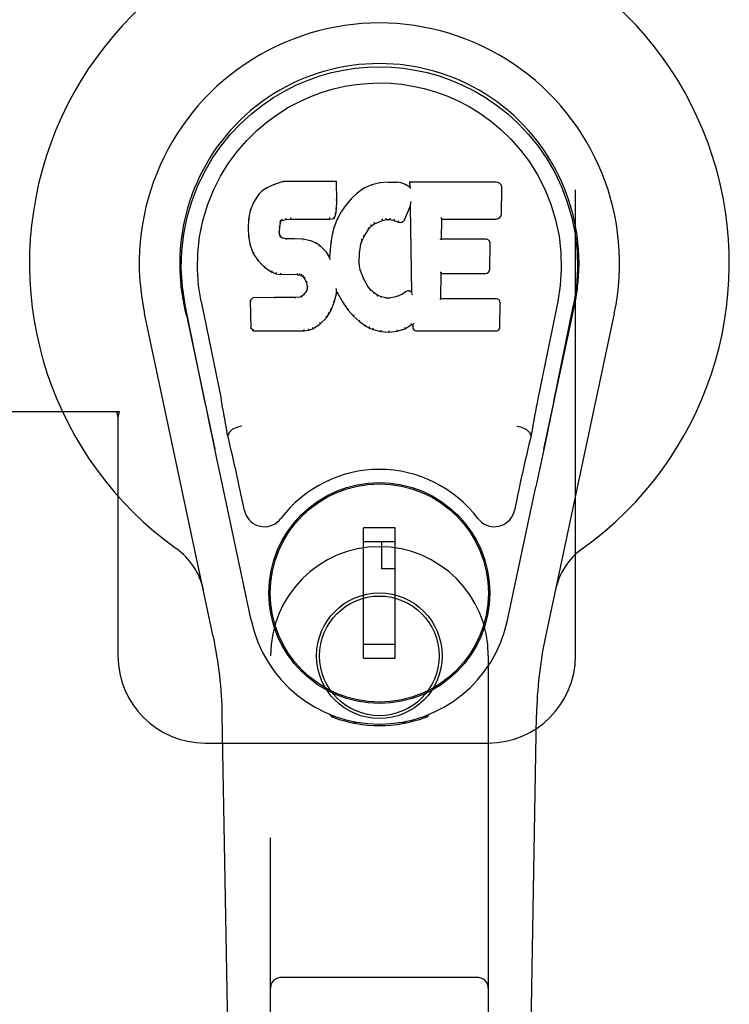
# Model space of a CAD drawing. Header units: inches. Extents: x 0 to 243, y 0 to 157.
# Tile 12 of 25: x 80.46 to 82.49, y 82.75 to 85.58. Entities that reach past the tile are written whole.
import ezdxf

# ---------------------------------------------------------------- set-up
doc = ezdxf.new("R2010")
doc.units = ezdxf.units.IN
doc.header["$LTSCALE"] = 13.357143
doc.header["$MEASUREMENT"] = 0
doc.linetypes.add('HIDDEN', pattern=[0.2, 0.1, -0.1])
doc.layers.add('MASTER_DOOR_ASSEMBLY', color=7, linetype='CONTINUOUS')

msp = doc.modelspace()

# ---------------------------------------------------------------- linework, layer by layer
at = {"layer": 'MASTER_DOOR_ASSEMBLY', "color": 8, "linetype": 'HIDDEN'}
for p, q in [((82.0524, 83.7536), (82.0524, 86.0036)), ((80.422, 84.4536), (80.743, 84.4536)), ((80.7355, 84.4536), (80.7399, 84.4368)), ((80.743, 84.4536), (80.7399, 84.4368)), ((80.7399, 84.4368), (80.7399, 83.7536)), ((81.1774, 81.8964), (81.1774, 83.7539)), ((81.8024, 83.7539), (81.8024, 81.8964)), ((80.9899, 83.5036), (81.8024, 83.5036)), ((81.7724, 82.8314), (81.2074, 82.8314))]:
    msp.add_line(p, q, dxfattribs=at)
at = {"layer": 'MASTER_DOOR_ASSEMBLY', "color": 7, "linetype": 'Continuous'}
for p, q in [((81.165, 85.0942), (81.1539, 85.0865)), ((81.1881, 85.1048), (81.165, 85.0942)), ((81.1653, 85.0937), (81.165, 85.0942)), ((81.2139, 85.1131), (81.1881, 85.1048)), ((81.1883, 85.1042), (81.1881, 85.1048)), ((81.214, 85.1124), (81.2139, 85.1131)), ((81.3668, 85.1131), (81.2139, 85.1131)), ((81.3662, 85.1125), (81.3668, 85.1131)), ((81.368, 85.0583), (81.3668, 85.1131)), ((81.4454, 85.0939), (81.4257, 85.0796)), ((81.4679, 85.1038), (81.4454, 85.0939)), ((81.4457, 85.0933), (81.4454, 85.0939)), ((81.4915, 85.1092), (81.4679, 85.1038)), ((81.4681, 85.1032), (81.4679, 85.1038)), ((81.515, 85.1116), (81.4915, 85.1092)), ((81.4916, 85.1086), (81.4915, 85.1092)), ((81.515, 85.1109), (81.515, 85.1116)), ((81.515, 85.1116), (81.5391, 85.1111)), ((81.5151, 85.1104), (81.515, 85.1109)), ((81.539, 85.1105), (81.5391, 85.1111)), ((81.5519, 85.1092), (81.5391, 85.1111)), ((81.5518, 85.1085), (81.5519, 85.1092)), ((81.5648, 85.1049), (81.5519, 85.1092)), ((81.5645, 85.1044), (81.5648, 85.1049)), ((81.5769, 85.097), (81.5648, 85.1049)), ((81.5766, 85.111), (81.5769, 85.097)), ((81.8254, 85.111), (81.5766, 85.111)), ((81.5772, 85.1104), (81.5766, 85.111)), ((81.5769, 85.097), (81.5775, 85.0958)), ((81.8402, 85.0202), (81.8415, 85.0946)), ((81.1439, 85.077), (81.1292, 85.0552)), ((81.1539, 85.0865), (81.1439, 85.077)), ((81.1444, 85.0766), (81.1439, 85.077)), ((81.1543, 85.086), (81.1539, 85.0865)), ((81.4257, 85.0796), (81.4086, 85.0632)), ((81.4261, 85.0791), (81.4257, 85.0796)), ((81.1292, 85.0552), (81.1195, 85.0305)), ((81.1297, 85.0549), (81.1292, 85.0552)), ((81.3666, 85.0338), (81.368, 85.0583)), ((81.3674, 85.0583), (81.368, 85.0583)), ((81.3935, 85.0455), (81.3802, 85.0262)), ((81.4086, 85.0632), (81.3935, 85.0455)), ((81.394, 85.0451), (81.3935, 85.0455)), ((81.4091, 85.0628), (81.4086, 85.0632)), ((81.563, 85.0052), (81.5778, 85.042)), ((81.5784, 85.0449), (81.5778, 85.042)), ((81.5778, 85.042), (81.5821, 84.7949)), ((81.5786, 85.0468), (81.5785, 85.0462)), ((81.5787, 85.0475), (81.5786, 85.0468)), ((81.5788, 85.0482), (81.5787, 85.0475)), ((81.579, 85.0493), (81.5788, 85.0482)), ((81.5791, 85.0504), (81.579, 85.0493)), ((81.5794, 85.0516), (81.5791, 85.0504)), ((81.5796, 85.053), (81.5794, 85.0516)), ((81.5799, 85.0549), (81.5796, 85.053)), ((81.5802, 85.0561), (81.5799, 85.0549)), ((81.1195, 85.0305), (81.1145, 85.0055)), ((81.1201, 85.0303), (81.1195, 85.0305)), ((81.2348, 85.0097), (81.2349, 85.0083)), ((81.3478, 85.0083), (81.3478, 85.0097)), ((81.3605, 85.0068), (81.365, 85.0195)), ((81.3644, 85.0197), (81.365, 85.0195)), ((81.365, 85.0195), (81.3666, 85.0338)), ((81.366, 85.0339), (81.3666, 85.0338)), ((81.3802, 85.0262), (81.3691, 85.0055)), ((81.3807, 85.0259), (81.3802, 85.0262)), ((81.1145, 85.0055), (81.113, 84.9805)), ((81.113, 84.9805), (81.1143, 84.9555)), ((81.1136, 84.9805), (81.113, 84.9805)), ((81.1151, 85.0054), (81.1145, 85.0055)), ((81.2032, 84.9688), (81.204, 84.9828)), ((81.2035, 84.9828), (81.204, 84.9828)), ((81.204, 84.9828), (81.206, 84.9958)), ((81.2055, 84.996), (81.206, 84.9958)), ((81.206, 84.9958), (81.2077, 84.9991)), ((81.2072, 84.9995), (81.2077, 84.9991)), ((81.2077, 84.9991), (81.2102, 85.0013)), ((81.21, 85.0018), (81.2102, 85.0013)), ((81.2102, 85.0013), (81.2216, 85.0047)), ((81.2215, 85.0052), (81.2216, 85.0047)), ((81.2216, 85.0047), (81.2349, 85.0057)), ((81.2349, 85.0063), (81.2349, 85.0057)), ((81.2349, 85.0057), (81.3479, 85.0057)), ((81.3479, 85.0057), (81.3605, 85.0068)), ((81.3479, 85.0063), (81.3479, 85.0057)), ((81.3605, 84.9836), (81.3545, 84.9612)), ((81.3601, 85.0074), (81.3605, 85.0068)), ((81.3691, 85.0055), (81.3605, 84.9836)), ((81.3611, 84.9834), (81.3605, 84.9836)), ((81.3696, 85.0052), (81.3691, 85.0055)), ((81.4598, 84.9773), (81.4669, 84.986)), ((81.4666, 84.9864), (81.4669, 84.986)), ((81.4669, 84.986), (81.4757, 84.992)), ((81.4754, 84.9925), (81.4757, 84.992)), ((81.4757, 84.992), (81.4991, 85.0017)), ((81.4989, 85.0022), (81.4991, 85.0017)), ((81.4991, 85.0017), (81.5099, 85.0044)), ((81.5098, 85.005), (81.5099, 85.0044)), ((81.5099, 85.0044), (81.5207, 85.0043)), ((81.5208, 85.0048), (81.5207, 85.0043)), ((81.5207, 85.0043), (81.5322, 85.0016)), ((81.5323, 85.0022), (81.5322, 85.0016)), ((81.5322, 85.0016), (81.5438, 84.9971)), ((81.544, 84.9976), (81.5438, 84.9971)), ((81.6677, 84.9484), (81.6687, 85.0057)), ((81.6682, 85.0062), (81.6687, 85.0057)), ((81.6687, 85.0057), (81.8254, 85.0057)), ((81.1149, 84.9556), (81.1143, 84.9555)), ((81.1143, 84.9555), (81.1189, 84.9306)), ((81.2026, 84.9688), (81.2032, 84.9688)), ((81.203, 84.9628), (81.2036, 84.9629)), ((81.2036, 84.9629), (81.2032, 84.9688)), ((81.205, 84.9583), (81.2036, 84.9629)), ((81.2045, 84.958), (81.205, 84.9583)), ((81.2077, 84.9545), (81.205, 84.9583)), ((81.2073, 84.9541), (81.2077, 84.9545)), ((81.2114, 84.9518), (81.2077, 84.9545)), ((81.2111, 84.9513), (81.2114, 84.9518)), ((81.2229, 84.9486), (81.2114, 84.9518)), ((81.3545, 84.9612), (81.3506, 84.9384)), ((81.3551, 84.961), (81.3545, 84.9612)), ((81.4404, 84.9445), (81.4459, 84.9552)), ((81.4454, 84.9555), (81.4459, 84.9552)), ((81.4459, 84.9552), (81.4598, 84.9773)), ((81.4594, 84.9776), (81.4598, 84.9773)), ((81.1194, 84.9308), (81.1189, 84.9306)), ((81.1189, 84.9306), (81.1282, 84.9069)), ((81.2228, 84.9479), (81.2229, 84.9486)), ((81.2459, 84.9493), (81.2229, 84.9486)), ((81.2459, 84.9487), (81.2459, 84.9493)), ((81.271, 84.948), (81.2459, 84.9493)), ((81.2459, 84.9481), (81.2459, 84.9487)), ((81.2709, 84.9474), (81.271, 84.948)), ((81.2961, 84.9425), (81.271, 84.948)), ((81.2959, 84.9419), (81.2961, 84.9425)), ((81.3086, 84.9368), (81.2961, 84.9425)), ((81.3083, 84.9363), (81.3086, 84.9368)), ((81.3196, 84.929), (81.3086, 84.9368)), ((81.3192, 84.9285), (81.3196, 84.929)), ((81.3378, 84.9107), (81.3196, 84.929)), ((81.3506, 84.9384), (81.347, 84.8962)), ((81.3512, 84.9383), (81.3506, 84.9384)), ((81.4333, 84.9078), (81.4369, 84.9334)), ((81.4363, 84.9335), (81.4369, 84.9334)), ((81.4369, 84.9334), (81.4404, 84.9445)), ((81.4399, 84.9447), (81.4404, 84.9445)), ((81.6671, 84.9478), (81.6677, 84.9484)), ((81.7944, 84.9484), (81.6677, 84.9484)), ((81.8064, 84.8617), (81.8077, 84.9349)), ((81.1287, 84.9072), (81.1282, 84.9069)), ((81.1282, 84.9069), (81.1422, 84.8856)), ((81.3373, 84.9103), (81.3378, 84.9107)), ((81.347, 84.8962), (81.3378, 84.9107)), ((81.3474, 84.8944), (81.347, 84.8962)), ((81.4322, 84.8818), (81.4333, 84.9078)), ((81.4327, 84.9078), (81.4333, 84.9078)), ((81.1426, 84.8859), (81.1422, 84.8856)), ((81.1422, 84.8856), (81.1599, 84.8673)), ((81.1603, 84.8677), (81.1599, 84.8673)), ((81.1599, 84.8673), (81.1813, 84.8534)), ((81.4316, 84.8817), (81.4322, 84.8818)), ((81.4332, 84.8696), (81.4322, 84.8818)), ((81.4326, 84.8695), (81.4332, 84.8696)), ((81.4358, 84.8578), (81.4332, 84.8696)), ((81.1816, 84.8539), (81.1813, 84.8534)), ((81.1813, 84.8534), (81.194, 84.8488)), ((81.1941, 84.8493), (81.194, 84.8488)), ((81.194, 84.8488), (81.2069, 84.8466)), ((81.207, 84.8471), (81.2069, 84.8466)), ((81.2547, 84.8461), (81.2069, 84.8466)), ((81.2547, 84.8467), (81.2547, 84.8461)), ((81.2547, 84.8461), (81.2611, 84.8455)), ((81.2612, 84.846), (81.2611, 84.8455)), ((81.2611, 84.8455), (81.2661, 84.8438)), ((81.2664, 84.8443), (81.2661, 84.8438)), ((81.2661, 84.8438), (81.2706, 84.8405)), ((81.271, 84.8409), (81.2706, 84.8405)), ((81.2706, 84.8405), (81.2745, 84.8359)), ((81.4352, 84.8576), (81.4358, 84.8578)), ((81.4452, 84.8337), (81.4358, 84.8578)), ((81.666, 84.7768), (81.6673, 84.8499)), ((81.6667, 84.8504), (81.6673, 84.8499)), ((81.6673, 84.8499), (81.7944, 84.8499)), ((81.275, 84.8362), (81.2745, 84.8359)), ((81.2745, 84.8359), (81.2804, 84.8241)), ((81.281, 84.8243), (81.2804, 84.8241)), ((81.2804, 84.8241), (81.2828, 84.8108)), ((81.2828, 84.8108), (81.2823, 84.805)), ((81.2834, 84.8109), (81.2828, 84.8108)), ((81.4447, 84.8335), (81.4452, 84.8337)), ((81.4576, 84.8114), (81.4452, 84.8337)), ((81.4571, 84.811), (81.4576, 84.8114)), ((81.4655, 84.8021), (81.4576, 84.8114)), ((81.2632, 84.7819), (81.2495, 84.7808)), ((81.2677, 84.7844), (81.2632, 84.7819)), ((81.2634, 84.7813), (81.2632, 84.7819)), ((81.2722, 84.7888), (81.2677, 84.7844)), ((81.2681, 84.7838), (81.2677, 84.7844)), ((81.2804, 84.7998), (81.2722, 84.7888)), ((81.2727, 84.7884), (81.2722, 84.7888)), ((81.2823, 84.805), (81.2804, 84.7998)), ((81.281, 84.7995), (81.2804, 84.7998)), ((81.2829, 84.8049), (81.2823, 84.805)), ((81.3603, 84.7672), (81.3672, 84.7912)), ((81.3661, 84.806), (81.3659, 84.807)), ((81.3662, 84.8053), (81.3661, 84.806)), ((81.3664, 84.8046), (81.3662, 84.8053)), ((81.3665, 84.8039), (81.3664, 84.8046)), ((81.3666, 84.8033), (81.3665, 84.8039)), ((81.3667, 84.8027), (81.3666, 84.8033)), ((81.3666, 84.7913), (81.3672, 84.7912)), ((81.3669, 84.802), (81.3667, 84.8027)), ((81.3672, 84.7912), (81.3677, 84.7971)), ((81.3677, 84.7971), (81.3673, 84.799)), ((81.3677, 84.7971), (81.3868, 84.7631)), ((81.4651, 84.8016), (81.4655, 84.8021)), ((81.4749, 84.7937), (81.4655, 84.8021)), ((81.4745, 84.7932), (81.4749, 84.7937)), ((81.4851, 84.7868), (81.4749, 84.7937)), ((81.4848, 84.7862), (81.4851, 84.7868)), ((81.4962, 84.7823), (81.4851, 84.7868)), ((81.496, 84.7817), (81.4962, 84.7823)), ((81.5084, 84.7802), (81.4962, 84.7823)), ((81.5448, 84.7854), (81.5329, 84.7815)), ((81.5561, 84.7906), (81.5448, 84.7854)), ((81.545, 84.7848), (81.5448, 84.7854)), ((81.5665, 84.7977), (81.5561, 84.7906)), ((81.5564, 84.79), (81.5561, 84.7906)), ((81.5669, 84.7972), (81.5665, 84.7977)), ((81.5821, 84.7949), (81.5821, 84.7948)), ((81.5828, 84.7927), (81.5821, 84.7948)), ((81.5849, 84.7873), (81.5842, 84.7894)), ((80.926, 84.7807), (80.9273, 84.7736)), ((80.929, 84.764), (80.9284, 84.767)), ((80.9297, 84.7609), (80.929, 84.764)), ((80.933, 84.7444), (80.9297, 84.7609)), ((80.9895, 84.4831), (80.9329, 84.76)), ((80.9785, 84.7692), (81.0355, 84.4903)), ((81.1271, 84.78), (81.1192, 84.7719)), ((81.1192, 84.7719), (81.1206, 84.6926)), ((81.1198, 84.7716), (81.1192, 84.7719)), ((81.1889, 84.7805), (81.1271, 84.78)), ((81.1274, 84.7793), (81.1271, 84.78)), ((81.2495, 84.7808), (81.1889, 84.7805)), ((81.1889, 84.7799), (81.1889, 84.7805)), ((81.1889, 84.7799), (81.1889, 84.7793)), ((81.2496, 84.7802), (81.2495, 84.7808)), ((81.2496, 84.7802), (81.2497, 84.7796)), ((81.3511, 84.7444), (81.3603, 84.7672)), ((81.3597, 84.7674), (81.3603, 84.7672)), ((81.3873, 84.7634), (81.3868, 84.7631)), ((81.3868, 84.7631), (81.4, 84.7444)), ((81.5083, 84.7795), (81.5084, 84.7802)), ((81.5084, 84.7802), (81.5208, 84.7797)), ((81.5329, 84.7815), (81.5208, 84.7797)), ((81.5208, 84.779), (81.5208, 84.7797)), ((81.5209, 84.7784), (81.5208, 84.779)), ((81.533, 84.7809), (81.5329, 84.7815)), ((81.6654, 84.7762), (81.666, 84.7768)), ((81.826, 84.7768), (81.666, 84.7768)), ((81.8351, 84.6942), (81.8364, 84.7663)), ((82.0014, 84.7692), (81.9444, 84.4903)), ((81.9904, 84.4831), (82.0469, 84.76)), ((82.0489, 84.7543), (82.0505, 84.762)), ((82.0505, 84.762), (82.051, 84.7647)), ((82.051, 84.7647), (82.0515, 84.7674)), ((82.0515, 84.7674), (82.0531, 84.7757)), ((82.0539, 84.7808), (82.0526, 84.7736)), ((82.0531, 84.7757), (82.054, 84.7808)), ((81.0134, 83.809), (80.8161, 84.735)), ((80.9361, 84.7301), (80.933, 84.7444)), ((80.9361, 84.73), (81.018, 84.3458)), ((81.3379, 84.7227), (81.3453, 84.7332)), ((81.3448, 84.7335), (81.3453, 84.7332)), ((81.3453, 84.7332), (81.3511, 84.7444)), ((81.3506, 84.7447), (81.3511, 84.7444)), ((81.4005, 84.7447), (81.4, 84.7444)), ((81.4, 84.7444), (81.4153, 84.7275)), ((81.4157, 84.7279), (81.4153, 84.7275)), ((81.4153, 84.7275), (81.4324, 84.7123)), ((81.9619, 84.3458), (82.0438, 84.73)), ((82.1638, 84.735), (81.9665, 83.809)), ((81.2993, 84.6912), (81.3201, 84.7054)), ((81.3197, 84.7058), (81.3201, 84.7054)), ((81.3201, 84.7054), (81.3379, 84.7227)), ((81.3375, 84.723), (81.3379, 84.7227)), ((81.4328, 84.7128), (81.4324, 84.7123)), ((81.4324, 84.7123), (81.4507, 84.6984)), ((81.451, 84.6989), (81.4507, 84.6984)), ((81.4507, 84.6984), (81.4612, 84.693)), ((81.5626, 84.6911), (81.5813, 84.7023)), ((81.5811, 84.7028), (81.5813, 84.7023)), ((81.5813, 84.7023), (81.5856, 84.7023)), ((81.5862, 84.7028), (81.5856, 84.7023)), ((81.5856, 84.7023), (81.5858, 84.6942)), ((81.1211, 84.6928), (81.1206, 84.6926)), ((81.1206, 84.6926), (81.1282, 84.6852)), ((81.1284, 84.6857), (81.1282, 84.6852)), ((81.1282, 84.6852), (81.2743, 84.6852)), ((81.2743, 84.6877), (81.2741, 84.6891)), ((81.2743, 84.6852), (81.2871, 84.6869)), ((81.2743, 84.6857), (81.2743, 84.6852)), ((81.2869, 84.6874), (81.2871, 84.6869)), ((81.2871, 84.6869), (81.2993, 84.6912)), ((81.299, 84.6917), (81.2993, 84.6912)), ((81.4614, 84.6935), (81.4612, 84.693)), ((81.4612, 84.693), (81.4722, 84.6892)), ((81.4724, 84.6898), (81.4722, 84.6892)), ((81.4722, 84.6892), (81.4945, 84.6836)), ((81.4946, 84.6842), (81.4945, 84.6836)), ((81.4945, 84.6836), (81.5174, 84.681)), ((81.5173, 84.685), (81.5174, 84.6816)), ((81.5174, 84.681), (81.5405, 84.6842)), ((81.5174, 84.6816), (81.5174, 84.681)), ((81.5403, 84.6848), (81.5405, 84.6842)), ((81.5405, 84.6842), (81.5626, 84.6911)), ((81.5624, 84.6916), (81.5626, 84.6911)), ((81.5949, 84.6852), (81.826, 84.6852)), ((81.9904, 84.483), (81.9821, 84.4425)), ((81.0127, 84.371), (81.0025, 84.4199)), ((81.9821, 84.4425), (81.9724, 84.396)), ((81.9724, 84.396), (81.9618, 84.3451)), ((81.0237, 84.3187), (81.0127, 84.371)), ((81.0565, 84.3864), (81.0545, 84.3861)), ((81.9234, 84.3864), (81.9254, 84.3861)), ((81.9618, 84.3451), (81.9506, 84.2919)), ((81.0339, 84.2701), (81.0237, 84.3187)), ((81.9506, 84.2919), (81.9391, 84.2381)), ((81.1223, 83.8554), (81.0339, 84.2701)), ((81.1026, 84.1706), (81.0879, 84.2397)), ((81.8576, 83.8554), (81.9391, 84.2381)), ((81.892, 84.2397), (81.8772, 84.1706)), ((81.3423, 84.2138), (81.3423, 84.2095)), ((81.6376, 84.2138), (81.6376, 84.2095)), ((81.4447, 83.7467), (81.4447, 84.1207)), ((81.5352, 84.1207), (81.4447, 84.1207)), ((81.5352, 83.7467), (81.5352, 84.1207)), ((81.2098, 84.0814), (81.2142, 84.0814)), ((81.4447, 84.0814), (81.5352, 84.0814)), ((81.4958, 84.0814), (81.4958, 84.0026)), ((81.7658, 84.0814), (81.77, 84.0814)), ((81.5352, 84.0026), (81.4958, 84.0026)), ((81.2098, 83.7861), (81.2142, 83.7861)), ((81.5352, 83.7861), (81.4447, 83.7861)), ((81.7657, 83.7861), (81.77, 83.7861)), ((81.4447, 83.7467), (81.5352, 83.7467)), ((81.3423, 83.6536), (81.3423, 83.658)), ((81.6376, 83.6536), (81.6376, 83.658)), ((81.1114, 79.4442), (81.0392, 83.5835)), ((81.3512, 83.5801), (81.3484, 83.5858)), ((81.3548, 83.5832), (81.3547, 83.5787)), ((81.3583, 83.5802), (81.3586, 83.5772)), ((81.6213, 83.5772), (81.6215, 83.5801)), ((81.6251, 83.5832), (81.6252, 83.5787)), ((81.6315, 83.5858), (81.6287, 83.5801)), ((81.8685, 79.4442), (81.9407, 83.5835)), ((81.4352, 83.5621), (81.4143, 83.5617)), ((81.4899, 83.5578), (81.4899, 83.5538)), ((81.5656, 83.5617), (81.5447, 83.5621))]:
    msp.add_line(p, q, dxfattribs=at)
for points in [[(80.933, 84.76), (80.9248, 84.8126), (80.9215, 84.8643), (80.9229, 84.9146), (80.9286, 84.9634), (80.9382, 85.0106), (80.9515, 85.0559), (80.9681, 85.0991), (80.9878, 85.1401), (81.0103, 85.1789), (81.0355, 85.2152), (81.0629, 85.2489), (81.0921, 85.2798), (81.1227, 85.3076), (81.1543, 85.3325), (81.1865, 85.3544), (81.2191, 85.3735), (81.252, 85.39), (81.2852, 85.404), (81.3188, 85.4158), (81.3527, 85.4254), (81.3866, 85.4327), (81.4207, 85.438), (81.4552, 85.4411), (81.4899, 85.4422)], [(81.4899, 85.4422), (81.5242, 85.4412), (81.5586, 85.438), (81.5929, 85.4328), (81.6271, 85.4254), (81.661, 85.4159), (81.6947, 85.4041), (81.7282, 85.3898), (81.7615, 85.3732), (81.7941, 85.354), (81.8262, 85.3321), (81.858, 85.3069), (81.8888, 85.2788), (81.9179, 85.2479), (81.9451, 85.2143), (81.9702, 85.1779), (81.9928, 85.1389), (82.0125, 85.0975), (82.029, 85.0541), (82.0421, 85.0091), (82.0515, 84.9623), (82.057, 84.9136), (82.0583, 84.8634), (82.0551, 84.8121), (82.0469, 84.76)], [(80.9785, 84.7692), (80.9712, 84.8149), (80.9681, 84.8611), (80.9691, 84.9078), (80.9742, 84.9545), (80.9837, 85.0008), (80.9971, 85.0458), (81.0142, 85.0885), (81.0345, 85.1287), (81.0574, 85.1659), (81.0826, 85.2002), (81.1096, 85.2312), (81.138, 85.2592), (81.1676, 85.2842), (81.1981, 85.3065), (81.2294, 85.326), (81.2613, 85.3429), (81.2934, 85.3573), (81.3258, 85.3692), (81.3584, 85.3788), (81.391, 85.3862), (81.4236, 85.3915), (81.4562, 85.3946), (81.4888, 85.3957), (81.5214, 85.3947), (81.5538, 85.3918), (81.5863, 85.3867), (81.6188, 85.3795), (81.6512, 85.3701), (81.6835, 85.3585), (81.7156, 85.3444), (81.7472, 85.3279), (81.7783, 85.3088), (81.8089, 85.2869), (81.8386, 85.2621), (81.8673, 85.2343), (81.8946, 85.2035), (81.9202, 85.1693), (81.9435, 85.132), (81.9643, 85.0914), (81.9819, 85.0483), (81.9956, 85.0033), (82.0053, 84.9569)], [(81.1653, 85.0937), (81.1654, 85.0937), (81.1656, 85.0937), (81.1657, 85.0937), (81.1658, 85.0936), (81.166, 85.0935), (81.1663, 85.0933)], [(81.1883, 85.1042), (81.1884, 85.1043), (81.1885, 85.1042), (81.1887, 85.1042), (81.1888, 85.1041), (81.1889, 85.1039), (81.189, 85.1038)], [(81.214, 85.1124), (81.214, 85.1124), (81.2141, 85.1124), (81.2141, 85.1123), (81.2142, 85.1122), (81.2142, 85.112), (81.2143, 85.1119)], [(81.3656, 85.1124), (81.3654, 85.1124), (81.3652, 85.1124), (81.365, 85.1123), (81.3647, 85.1122), (81.3645, 85.112), (81.3643, 85.1119)], [(81.4467, 85.093), (81.4465, 85.0932), (81.4463, 85.0933), (81.4461, 85.0934), (81.446, 85.0934), (81.4458, 85.0934), (81.4457, 85.0933)], [(81.4687, 85.1027), (81.4686, 85.1029), (81.4684, 85.1031), (81.4683, 85.1031), (81.4683, 85.1032), (81.4682, 85.1032), (81.4681, 85.1032)], [(81.4919, 85.1081), (81.4918, 85.1082), (81.4918, 85.1084), (81.4917, 85.1085), (81.4917, 85.1085), (81.4916, 85.1086), (81.4916, 85.1086)], [(81.5388, 85.1099), (81.5389, 85.1101), (81.5389, 85.1102), (81.5389, 85.1103), (81.5389, 85.1104), (81.539, 85.1105), (81.539, 85.1105)], [(81.5513, 85.108), (81.5514, 85.1082), (81.5515, 85.1083), (81.5515, 85.1084), (81.5516, 85.1085), (81.5517, 85.1085), (81.5517, 85.1085)], [(81.5636, 85.104), (81.5638, 85.1041), (81.5639, 85.1042), (81.5641, 85.1043), (81.5642, 85.1044), (81.5644, 85.1044), (81.5645, 85.1044)], [(81.5792, 85.1098), (81.579, 85.1099), (81.5787, 85.1101), (81.5785, 85.1102), (81.5782, 85.1103), (81.578, 85.1103), (81.5778, 85.1104)], [(81.5795, 85.0935), (81.5792, 85.0939), (81.5789, 85.0944), (81.5786, 85.0947), (81.5784, 85.0951), (81.5781, 85.0953), (81.5779, 85.0955)], [(81.1445, 85.0766), (81.1446, 85.0767), (81.1449, 85.0768), (81.1451, 85.0768), (81.1454, 85.0768), (81.1456, 85.0768), (81.1459, 85.0767)], [(81.1543, 85.086), (81.1544, 85.0861), (81.1546, 85.0861), (81.1548, 85.0861), (81.155, 85.0861), (81.1552, 85.086), (81.1555, 85.0859)], [(81.4274, 85.079), (81.4271, 85.0791), (81.4268, 85.0792), (81.4266, 85.0792), (81.4265, 85.0792), (81.4263, 85.0792), (81.4261, 85.0791)], [(81.1298, 85.0549), (81.13, 85.0551), (81.1302, 85.0553), (81.1305, 85.0554), (81.1308, 85.0554), (81.1311, 85.0554), (81.1315, 85.0553)], [(81.3674, 85.0582), (81.3673, 85.0586), (81.3671, 85.059), (81.3668, 85.0593), (81.3664, 85.0595), (81.3659, 85.0596), (81.3654, 85.0597)], [(81.3955, 85.0452), (81.3952, 85.0453), (81.3949, 85.0454), (81.3946, 85.0454), (81.3944, 85.0453), (81.3941, 85.0452), (81.3939, 85.045)], [(81.4105, 85.0628), (81.4102, 85.0629), (81.41, 85.063), (81.4097, 85.063), (81.4095, 85.063), (81.4093, 85.0629), (81.4091, 85.0628)], [(81.5785, 85.0462), (81.5785, 85.046), (81.5784, 85.0459), (81.5784, 85.0457)], [(81.5784, 85.0457), (81.5784, 85.0455), (81.5784, 85.0453), (81.5784, 85.0451)], [(81.1201, 85.0304), (81.1203, 85.0306), (81.1205, 85.0309), (81.1208, 85.031), (81.1212, 85.0311), (81.1216, 85.0312), (81.122, 85.0311)], [(81.2211, 85.0086), (81.2212, 85.0082), (81.2214, 85.0077), (81.2215, 85.0072), (81.2216, 85.0066), (81.2216, 85.0061), (81.2216, 85.0057), (81.2216, 85.0054), (81.2215, 85.0052)], [(81.2349, 85.0083), (81.2349, 85.0078), (81.2349, 85.0073), (81.2349, 85.0069), (81.2349, 85.0066), (81.2349, 85.0064), (81.2349, 85.0063)], [(81.3479, 85.0063), (81.3479, 85.0064), (81.3479, 85.0066), (81.3479, 85.0069), (81.3479, 85.0073), (81.3479, 85.0078), (81.3478, 85.0083)], [(81.3602, 85.0077), (81.3602, 85.008), (81.3602, 85.0083), (81.3601, 85.0087), (81.3599, 85.0091), (81.3596, 85.0095), (81.3593, 85.0099), (81.359, 85.0103), (81.3587, 85.0106)], [(81.3644, 85.0198), (81.3644, 85.0202), (81.3642, 85.0205), (81.3639, 85.0209), (81.3635, 85.0211), (81.363, 85.0214), (81.3625, 85.0215)], [(81.366, 85.0338), (81.366, 85.0342), (81.3658, 85.0346), (81.3654, 85.0349), (81.365, 85.0352), (81.3646, 85.0353), (81.364, 85.0354)], [(81.3824, 85.0262), (81.382, 85.0263), (81.3817, 85.0263), (81.3814, 85.0263), (81.3811, 85.0262), (81.3809, 85.026), (81.3807, 85.0258)], [(81.5098, 85.005), (81.5099, 85.0051), (81.5099, 85.0053), (81.5099, 85.0057), (81.5099, 85.0062), (81.5098, 85.0067), (81.5098, 85.0073), (81.5097, 85.0078), (81.5096, 85.0084)], [(81.5208, 85.0048), (81.5208, 85.0049), (81.5207, 85.0052), (81.5207, 85.0055), (81.5207, 85.006), (81.5208, 85.0065), (81.5209, 85.0071), (81.521, 85.0077), (81.5211, 85.0082)], [(81.6662, 85.0096), (81.6665, 85.0094), (81.6667, 85.0092), (81.667, 85.0089), (81.6672, 85.0087), (81.6674, 85.0084), (81.6676, 85.0082)], [(81.6676, 85.0082), (81.6677, 85.0079), (81.6679, 85.0077), (81.668, 85.0074), (81.6681, 85.0072), (81.6681, 85.007), (81.6681, 85.0068)], [(81.1136, 84.9806), (81.1137, 84.9809), (81.1139, 84.9812), (81.1143, 84.9815), (81.1147, 84.9817), (81.1151, 84.9818), (81.1156, 84.9819)], [(81.1151, 85.0054), (81.1152, 85.0057), (81.1154, 85.006), (81.1157, 85.0062), (81.1161, 85.0064), (81.1166, 85.0065), (81.117, 85.0065)], [(81.2015, 84.9844), (81.202, 84.9843), (81.2025, 84.9842), (81.2029, 84.9839), (81.2032, 84.9836), (81.2034, 84.9832), (81.2035, 84.9828)], [(81.2036, 84.998), (81.2041, 84.9978), (81.2046, 84.9976), (81.205, 84.9973), (81.2053, 84.9969), (81.2054, 84.9965), (81.2055, 84.9961)], [(81.2056, 85.0021), (81.2061, 85.0018), (81.2066, 85.0014), (81.207, 85.001), (81.2072, 85.0005), (81.2073, 85), (81.2073, 84.9996)], [(81.209, 85.0049), (81.2093, 85.0046), (81.2096, 85.0041), (81.2098, 85.0037), (81.21, 85.0032), (81.2102, 85.0028), (81.2102, 85.0024), (81.2101, 85.002), (81.21, 85.0018)], [(81.3629, 84.9842), (81.3625, 84.9842), (81.3621, 84.9842), (81.3618, 84.9841), (81.3615, 84.9839), (81.3612, 84.9837), (81.361, 84.9834)], [(81.3714, 85.0057), (81.371, 85.0058), (81.3707, 85.0058), (81.3703, 85.0057), (81.3701, 85.0056), (81.3698, 85.0054), (81.3696, 85.0052)], [(81.4594, 84.9777), (81.4595, 84.978), (81.4595, 84.9783), (81.4594, 84.9787), (81.4592, 84.979), (81.4589, 84.9794), (81.4586, 84.9797), (81.4582, 84.98), (81.4577, 84.9802)], [(81.4666, 84.9865), (81.4667, 84.9868), (81.4668, 84.9871), (81.4667, 84.9875), (81.4665, 84.9879), (81.4663, 84.9883), (81.466, 84.9887), (81.4656, 84.989), (81.4652, 84.9893)], [(81.4755, 84.9925), (81.4756, 84.9927), (81.4757, 84.993), (81.4757, 84.9934), (81.4756, 84.9938), (81.4754, 84.9943), (81.4751, 84.9948), (81.4748, 84.9952), (81.4745, 84.9956)], [(81.4989, 85.0023), (81.4991, 85.0024), (81.4991, 85.0026), (81.4991, 85.003), (81.4991, 85.0035), (81.499, 85.004), (81.4988, 85.0045), (81.4986, 85.005), (81.4983, 85.0055)], [(81.5323, 85.0022), (81.5322, 85.0023), (81.5321, 85.0025), (81.5321, 85.0029), (81.5322, 85.0034), (81.5323, 85.0039), (81.5325, 85.0044), (81.5327, 85.005), (81.5329, 85.0054)], [(81.5448, 85.0008), (81.5445, 85.0004), (81.5442, 85), (81.544, 84.9995), (81.5439, 84.9989), (81.5438, 84.9985), (81.5438, 84.9981), (81.5439, 84.9978), (81.544, 84.9976)], [(81.1149, 84.9556), (81.1149, 84.956), (81.1151, 84.9564), (81.1154, 84.9567), (81.1158, 84.9569), (81.1163, 84.9571), (81.1168, 84.9572)], [(81.2006, 84.9702), (81.2011, 84.9701), (81.2016, 84.97), (81.202, 84.9698), (81.2023, 84.9695), (81.2025, 84.9692), (81.2026, 84.9688)], [(81.2011, 84.9638), (81.2015, 84.9638), (81.2019, 84.9637), (81.2023, 84.9636), (81.2026, 84.9634), (81.2028, 84.9632), (81.203, 84.9629)], [(81.2027, 84.9584), (81.2031, 84.9585), (81.2034, 84.9585), (81.2037, 84.9585), (81.204, 84.9584), (81.2042, 84.9583), (81.2044, 84.9581)], [(81.2059, 84.9541), (81.2061, 84.9542), (81.2064, 84.9542), (81.2066, 84.9543), (81.2068, 84.9543), (81.207, 84.9542), (81.2072, 84.9541)], [(81.2103, 84.9508), (81.2104, 84.951), (81.2106, 84.9511), (81.2107, 84.9512), (81.2108, 84.9513), (81.211, 84.9513), (81.2111, 84.9513)], [(81.357, 84.962), (81.3566, 84.962), (81.3562, 84.9619), (81.3558, 84.9618), (81.3555, 84.9616), (81.3552, 84.9613), (81.3551, 84.961)], [(81.4454, 84.9555), (81.4455, 84.9559), (81.4454, 84.9564), (81.4451, 84.9568), (81.4447, 84.9573), (81.4442, 84.9576), (81.4437, 84.9578)], [(82.0053, 84.9569), (82.0107, 84.9095), (82.0118, 84.8619), (82.0088, 84.8153), (82.0014, 84.7692)], [(81.1194, 84.9309), (81.1195, 84.9313), (81.1196, 84.9317), (81.1199, 84.932), (81.1203, 84.9323), (81.1208, 84.9325), (81.1214, 84.9327)], [(81.2226, 84.9473), (81.2226, 84.9475), (81.2227, 84.9476), (81.2227, 84.9478), (81.2227, 84.9479), (81.2228, 84.9479), (81.2228, 84.9479)], [(81.2706, 84.9468), (81.2707, 84.947), (81.2707, 84.9471), (81.2708, 84.9472), (81.2708, 84.9473), (81.2708, 84.9474), (81.2709, 84.9474)], [(81.2952, 84.9414), (81.2954, 84.9416), (81.2955, 84.9417), (81.2956, 84.9418), (81.2957, 84.9419), (81.2958, 84.9419), (81.2958, 84.9419)], [(81.3073, 84.9359), (81.3075, 84.9361), (81.3077, 84.9362), (81.3079, 84.9363), (81.308, 84.9363), (81.3081, 84.9363), (81.3082, 84.9363)], [(81.318, 84.9283), (81.3182, 84.9285), (81.3184, 84.9286), (81.3187, 84.9286), (81.3189, 84.9286), (81.319, 84.9286), (81.3192, 84.9285)], [(81.3532, 84.9394), (81.3527, 84.9394), (81.3523, 84.9393), (81.3519, 84.9392), (81.3516, 84.9389), (81.3513, 84.9386), (81.3512, 84.9383)], [(81.4363, 84.9336), (81.4363, 84.934), (81.4361, 84.9344), (81.4358, 84.9347), (81.4354, 84.935), (81.4349, 84.9352), (81.4344, 84.9353)], [(81.4399, 84.9448), (81.4399, 84.9452), (81.4398, 84.9456), (81.4395, 84.946), (81.4391, 84.9464), (81.4386, 84.9467), (81.438, 84.9468)], [(81.6651, 84.9472), (81.6654, 84.9474), (81.6656, 84.9475), (81.6659, 84.9476), (81.6661, 84.9477), (81.6663, 84.9478), (81.6665, 84.9478)], [(81.1287, 84.9073), (81.1286, 84.9077), (81.1288, 84.9081), (81.129, 84.9085), (81.1294, 84.9089), (81.1299, 84.9092), (81.1305, 84.9095)], [(81.3358, 84.9105), (81.3361, 84.9106), (81.3364, 84.9106), (81.3366, 84.9106), (81.3369, 84.9106), (81.3371, 84.9105), (81.3373, 84.9104)], [(81.4327, 84.9079), (81.4327, 84.9083), (81.4325, 84.9086), (81.4322, 84.9089), (81.4318, 84.9091), (81.4313, 84.9093), (81.4308, 84.9094)], [(81.1426, 84.886), (81.1425, 84.8863), (81.1425, 84.8866), (81.1426, 84.8869), (81.1428, 84.8873), (81.143, 84.8877), (81.1434, 84.888), (81.1438, 84.8883), (81.1442, 84.8885)], [(81.1603, 84.8677), (81.1601, 84.868), (81.1601, 84.8683), (81.1601, 84.8687), (81.1603, 84.8691), (81.1605, 84.8695), (81.1608, 84.8699), (81.1612, 84.8703), (81.1616, 84.8706)], [(81.3489, 84.8898), (81.3484, 84.8917), (81.3481, 84.8925), (81.3479, 84.8933), (81.3477, 84.8938), (81.3475, 84.8942)], [(81.4316, 84.8818), (81.4315, 84.8821), (81.4313, 84.8824), (81.4309, 84.8827), (81.4305, 84.8829), (81.4301, 84.883), (81.4296, 84.8831)], [(81.4325, 84.8695), (81.4324, 84.8698), (81.4322, 84.8701), (81.4319, 84.8703), (81.4315, 84.8705), (81.4311, 84.8705), (81.4306, 84.8705)], [(81.1816, 84.8539), (81.1814, 84.8541), (81.1814, 84.8544), (81.1814, 84.8548), (81.1815, 84.8552), (81.1816, 84.8557), (81.1819, 84.8562), (81.1822, 84.8567), (81.1825, 84.857)], [(81.1941, 84.8493), (81.194, 84.8494), (81.1939, 84.8497), (81.1939, 84.85), (81.194, 84.8505), (81.1941, 84.851), (81.1942, 84.8516), (81.1944, 84.8521), (81.1946, 84.8526)], [(81.207, 84.8471), (81.2069, 84.8472), (81.2069, 84.8474), (81.2069, 84.8478), (81.2069, 84.8483), (81.2069, 84.8488), (81.207, 84.8494), (81.2071, 84.85), (81.2071, 84.8505)], [(81.2547, 84.8467), (81.2547, 84.8467), (81.2547, 84.847), (81.2547, 84.8473), (81.2547, 84.8478), (81.2547, 84.8483), (81.2547, 84.8489), (81.2548, 84.8495), (81.2548, 84.85)], [(81.2612, 84.846), (81.2611, 84.8461), (81.2611, 84.8464), (81.261, 84.8468), (81.2611, 84.8472), (81.2612, 84.8478), (81.2613, 84.8483), (81.2614, 84.8489), (81.2616, 84.8494)], [(81.2664, 84.8443), (81.2662, 84.8445), (81.2662, 84.8448), (81.2662, 84.8452), (81.2663, 84.8457), (81.2665, 84.8461), (81.2667, 84.8466), (81.267, 84.8471), (81.2673, 84.8474)], [(81.2711, 84.8408), (81.2708, 84.8411), (81.2708, 84.8415), (81.2709, 84.8419), (81.271, 84.8423), (81.2713, 84.8427), (81.2716, 84.8431), (81.272, 84.8434), (81.2724, 84.8437)], [(81.275, 84.8363), (81.2749, 84.8367), (81.275, 84.8371), (81.2752, 84.8376), (81.2756, 84.838), (81.2761, 84.8384), (81.2767, 84.8386)], [(81.4352, 84.8576), (81.435, 84.8579), (81.4348, 84.8581), (81.4345, 84.8583), (81.4341, 84.8583), (81.4337, 84.8584), (81.4333, 84.8584)], [(81.6647, 84.8538), (81.665, 84.8536), (81.6653, 84.8534), (81.6655, 84.8532), (81.6657, 84.8529), (81.6659, 84.8527), (81.6661, 84.8524)], [(81.6661, 84.8524), (81.6663, 84.8522), (81.6664, 84.8519), (81.6665, 84.8517), (81.6666, 84.8514), (81.6667, 84.8512), (81.6667, 84.851)], [(80.9259, 84.7808), (80.9248, 84.7871), (80.9237, 84.7934), (80.9228, 84.7996), (80.9219, 84.8059), (80.9212, 84.8121), (80.9205, 84.8182)], [(81.281, 84.8244), (81.281, 84.8248), (81.2811, 84.8252), (81.2814, 84.8256), (81.2818, 84.8259), (81.2823, 84.8261), (81.2829, 84.8263)], [(81.2834, 84.811), (81.2835, 84.8113), (81.2837, 84.8116), (81.284, 84.8119), (81.2844, 84.8121), (81.2849, 84.8123), (81.2854, 84.8123)], [(81.4446, 84.8335), (81.4445, 84.8337), (81.4442, 84.8339), (81.4439, 84.834), (81.4436, 84.8341), (81.4433, 84.8341), (81.4429, 84.834)], [(81.4555, 84.8113), (81.4558, 84.8114), (81.4561, 84.8114), (81.4564, 84.8114), (81.4567, 84.8113), (81.4569, 84.8112), (81.4571, 84.8111)], [(82.0539, 84.7808), (82.0551, 84.7871), (82.0561, 84.7935), (82.0571, 84.7998), (82.058, 84.806), (82.0587, 84.8122), (82.0594, 84.8182)], [(81.2681, 84.7839), (81.2683, 84.7839), (81.2684, 84.7839), (81.2686, 84.7839), (81.2688, 84.7838), (81.269, 84.7837), (81.2692, 84.7836)], [(81.2726, 84.7883), (81.2728, 84.7885), (81.2731, 84.7886), (81.2733, 84.7886), (81.2736, 84.7886), (81.2739, 84.7885), (81.2741, 84.7884)], [(81.2811, 84.7996), (81.2813, 84.7998), (81.2815, 84.7999), (81.2818, 84.8), (81.2821, 84.8), (81.2824, 84.8), (81.2827, 84.7999)], [(81.2829, 84.805), (81.2831, 84.8052), (81.2833, 84.8055), (81.2836, 84.8056), (81.284, 84.8058), (81.2844, 84.8058), (81.2848, 84.8058)], [(81.3666, 84.7914), (81.3666, 84.7918), (81.3664, 84.7921), (81.3661, 84.7925), (81.3657, 84.7927), (81.3652, 84.7929), (81.3647, 84.793)], [(81.3671, 84.8008), (81.367, 84.8012), (81.367, 84.8013), (81.3669, 84.802)], [(81.3673, 84.7992), (81.3673, 84.7994), (81.3673, 84.7996), (81.3673, 84.7997), (81.3672, 84.7999), (81.3672, 84.8001), (81.3672, 84.8004), (81.3671, 84.8006), (81.3671, 84.8008)], [(81.4637, 84.8016), (81.464, 84.8017), (81.4642, 84.8018), (81.4645, 84.8018), (81.4647, 84.8018), (81.4649, 84.8017), (81.4651, 84.8016)], [(81.4733, 84.793), (81.4736, 84.7932), (81.4738, 84.7933), (81.474, 84.7933), (81.4742, 84.7933), (81.4744, 84.7933), (81.4745, 84.7932)], [(81.4839, 84.7859), (81.4841, 84.786), (81.4843, 84.7862), (81.4844, 84.7862), (81.4845, 84.7863), (81.4847, 84.7863), (81.4848, 84.7862)], [(81.5457, 84.7843), (81.5456, 84.7845), (81.5455, 84.7846), (81.5454, 84.7847), (81.5453, 84.7848), (81.5451, 84.7848), (81.5451, 84.7848)], [(81.5574, 84.7897), (81.5572, 84.7899), (81.557, 84.79), (81.5568, 84.79), (81.5567, 84.7901), (81.5566, 84.7901), (81.5565, 84.79)], [(81.5821, 84.7949), (81.5814, 84.7958), (81.5807, 84.7966), (81.58, 84.7973), (81.5793, 84.7978), (81.5785, 84.7983), (81.5777, 84.7988), (81.577, 84.7991), (81.5762, 84.7994), (81.5754, 84.7996), (81.5746, 84.7998), (81.5738, 84.7999), (81.573, 84.7999)], [(81.5842, 84.7894), (81.5838, 84.7904), (81.5835, 84.7912), (81.5832, 84.7919), (81.583, 84.7924)], [(80.9284, 84.767), (80.9261, 84.7794), (80.9259, 84.7808)], [(81.1201, 84.7719), (81.1203, 84.772), (81.1205, 84.7721), (81.1208, 84.7722), (81.1211, 84.7722), (81.1214, 84.7722), (81.1218, 84.7722)], [(81.1275, 84.7793), (81.1276, 84.7793), (81.1277, 84.7793), (81.1278, 84.7792), (81.128, 84.7791), (81.1281, 84.7789), (81.1282, 84.7787)], [(81.2634, 84.7813), (81.2635, 84.7813), (81.2636, 84.7812), (81.2637, 84.7811), (81.2638, 84.781), (81.2638, 84.7809), (81.2639, 84.7807)], [(81.3597, 84.7674), (81.3598, 84.7678), (81.3596, 84.7683), (81.3593, 84.7687), (81.3589, 84.769), (81.3584, 84.7693), (81.3579, 84.7694)], [(81.3873, 84.7635), (81.3872, 84.7639), (81.3873, 84.7643), (81.3875, 84.7648), (81.3879, 84.7653), (81.3884, 84.7656), (81.389, 84.7659)], [(81.4955, 84.7812), (81.4956, 84.7814), (81.4957, 84.7815), (81.4958, 84.7816), (81.4959, 84.7817), (81.496, 84.7817), (81.496, 84.7817)], [(81.5081, 84.7789), (81.5082, 84.7791), (81.5082, 84.7792), (81.5082, 84.7794), (81.5083, 84.7794), (81.5083, 84.7795), (81.5083, 84.7795)], [(81.5335, 84.7803), (81.5334, 84.7805), (81.5333, 84.7806), (81.5332, 84.7807), (81.5331, 84.7808), (81.5331, 84.7809), (81.533, 84.7809)], [(81.6634, 84.7756), (81.6636, 84.7758), (81.6639, 84.7759), (81.6641, 84.776), (81.6644, 84.7761), (81.6646, 84.7762), (81.6648, 84.7762)], [(82.0438, 84.7301), (82.0448, 84.7348), (82.0489, 84.7543)], [(81.3375, 84.723), (81.3376, 84.7233), (81.3377, 84.7237), (81.3376, 84.7241), (81.3374, 84.7244), (81.3371, 84.7248), (81.3368, 84.7251), (81.3364, 84.7255), (81.336, 84.7257)], [(81.3448, 84.7335), (81.3449, 84.7339), (81.3448, 84.7344), (81.3446, 84.7349), (81.3442, 84.7353), (81.3437, 84.7357), (81.3431, 84.7359)], [(81.3505, 84.7446), (81.3506, 84.7451), (81.3505, 84.7456), (81.3502, 84.746), (81.3498, 84.7464), (81.3493, 84.7467), (81.3488, 84.7469)], [(81.4005, 84.7448), (81.4004, 84.7451), (81.4004, 84.7454), (81.4004, 84.7458), (81.4006, 84.7461), (81.4009, 84.7465), (81.4012, 84.7468), (81.4016, 84.7471), (81.4021, 84.7473)], [(81.4157, 84.7279), (81.4156, 84.7282), (81.4155, 84.7285), (81.4156, 84.7288), (81.4157, 84.7292), (81.416, 84.7296), (81.4163, 84.73), (81.4167, 84.7303), (81.4171, 84.7306)], [(81.3197, 84.7058), (81.3199, 84.7061), (81.3199, 84.7064), (81.3199, 84.7068), (81.3198, 84.7072), (81.3195, 84.7076), (81.3192, 84.708), (81.3189, 84.7084), (81.3185, 84.7087)], [(81.4327, 84.7128), (81.4326, 84.713), (81.4325, 84.7133), (81.4326, 84.7137), (81.4327, 84.7142), (81.433, 84.7146), (81.4333, 84.715), (81.4336, 84.7154), (81.434, 84.7157)], [(81.451, 84.6989), (81.4508, 84.6991), (81.4507, 84.6994), (81.4508, 84.6998), (81.4509, 84.7002), (81.4511, 84.7007), (81.4514, 84.7011), (81.4517, 84.7016), (81.4521, 84.7019)], [(81.5805, 84.7062), (81.5806, 84.706), (81.5807, 84.7058), (81.5808, 84.7056), (81.5809, 84.7053), (81.581, 84.7051), (81.5811, 84.7048)], [(81.5811, 84.7048), (81.5812, 84.7044), (81.5812, 84.7039), (81.5813, 84.7035), (81.5813, 84.7032), (81.5812, 84.703), (81.5811, 84.7029)], [(81.5868, 84.7048), (81.5866, 84.7046), (81.5865, 84.7043), (81.5864, 84.7041), (81.5863, 84.7038), (81.5862, 84.7036), (81.5862, 84.7034)], [(81.5882, 84.7062), (81.5879, 84.706), (81.5876, 84.7058), (81.5874, 84.7056), (81.5872, 84.7053), (81.587, 84.7051), (81.5868, 84.7048)], [(81.1212, 84.6932), (81.1212, 84.6936), (81.1214, 84.6939), (81.1217, 84.6943), (81.1221, 84.6946), (81.1226, 84.6949), (81.1231, 84.695)], [(81.1283, 84.6858), (81.1282, 84.686), (81.1282, 84.6862), (81.1282, 84.6865), (81.1282, 84.6869), (81.1283, 84.6873), (81.1285, 84.6877)], [(81.1285, 84.6877), (81.1286, 84.688), (81.1287, 84.6882), (81.1288, 84.6885), (81.1289, 84.6887), (81.1291, 84.6889), (81.1292, 84.6891)], [(81.2743, 84.6857), (81.2743, 84.6858), (81.2743, 84.686), (81.2743, 84.6863), (81.2743, 84.6867), (81.2743, 84.6872), (81.2743, 84.6877)], [(81.2869, 84.6874), (81.287, 84.6875), (81.2871, 84.6878), (81.2871, 84.6881), (81.287, 84.6886), (81.287, 84.6891), (81.2868, 84.6897), (81.2867, 84.6902), (81.2865, 84.6907)], [(81.299, 84.6917), (81.2992, 84.6919), (81.2992, 84.6922), (81.2992, 84.6926), (81.2991, 84.693), (81.2989, 84.6935), (81.2987, 84.694), (81.2984, 84.6944), (81.2981, 84.6948)], [(81.4614, 84.6935), (81.4612, 84.6937), (81.4612, 84.694), (81.4612, 84.6944), (81.4613, 84.6948), (81.4614, 84.6953), (81.4616, 84.6958), (81.4619, 84.6963), (81.4622, 84.6967)], [(81.4724, 84.6898), (81.4722, 84.6899), (81.4722, 84.6902), (81.4722, 84.6906), (81.4722, 84.6911), (81.4724, 84.6916), (81.4725, 84.6921), (81.4727, 84.6926), (81.4729, 84.6931)], [(81.4946, 84.6842), (81.4945, 84.6843), (81.4945, 84.6845), (81.4945, 84.6849), (81.4945, 84.6853), (81.4946, 84.6859), (81.4947, 84.6864), (81.4948, 84.687), (81.495, 84.6875)], [(81.5399, 84.6881), (81.5401, 84.6877), (81.5402, 84.6872), (81.5403, 84.6867), (81.5404, 84.6862), (81.5405, 84.6857), (81.5405, 84.6852), (81.5404, 84.6849), (81.5403, 84.6848)], [(81.5616, 84.6948), (81.5619, 84.6945), (81.5621, 84.694), (81.5624, 84.6935), (81.5625, 84.693), (81.5626, 84.6926), (81.5626, 84.6922), (81.5626, 84.6919), (81.5624, 84.6917)], [(81.0025, 84.4199), (80.9935, 84.4635), (80.9895, 84.483)], [(81.0566, 84.3868), (81.0566, 84.3867), (81.0566, 84.3866), (81.0566, 84.3865), (81.0566, 84.3865), (81.0565, 84.3865), (81.0565, 84.3864)], [(81.0953, 84.412), (81.0903, 84.411), (81.0853, 84.4097), (81.0805, 84.4082), (81.0759, 84.4063), (81.0717, 84.4042), (81.0679, 84.402), (81.0646, 84.3996), (81.0618, 84.3971), (81.0595, 84.3945), (81.0579, 84.3919), (81.0569, 84.3893), (81.0566, 84.3868)], [(81.8846, 84.412), (81.8896, 84.411), (81.8946, 84.4097), (81.8994, 84.4082), (81.904, 84.4063), (81.9082, 84.4043), (81.912, 84.402), (81.9153, 84.3996), (81.9181, 84.3971), (81.9204, 84.3945), (81.922, 84.3919), (81.923, 84.3893), (81.9233, 84.3868)], [(81.9234, 84.3864), (81.9233, 84.3865), (81.9233, 84.3865), (81.9233, 84.3865), (81.9233, 84.3866), (81.9233, 84.3867), (81.9233, 84.3868)], [(81.1026, 84.1706), (81.1047, 84.1632), (81.1076, 84.1563), (81.1114, 84.1498), (81.1159, 84.1439), (81.1212, 84.1386), (81.127, 84.134), (81.1334, 84.1301), (81.1403, 84.1272), (81.1474, 84.1251), (81.1548, 84.1239), (81.1622, 84.1238), (81.1697, 84.1245), (81.1769, 84.1262), (81.184, 84.1288), (81.1906, 84.1323), (81.1968, 84.1366), (81.2023, 84.1416), (81.2073, 84.1474)], [(81.7726, 84.1474), (81.7776, 84.1416), (81.7832, 84.1365), (81.7894, 84.1322), (81.796, 84.1288), (81.803, 84.1262), (81.8102, 84.1245), (81.8177, 84.1238), (81.8251, 84.1239), (81.8325, 84.1251), (81.8396, 84.1272), (81.8465, 84.1302), (81.8529, 84.134), (81.8587, 84.1386), (81.864, 84.1439), (81.8685, 84.1499), (81.8723, 84.1564), (81.8752, 84.1633), (81.8772, 84.1706)], [(81.3512, 83.5801), (81.3515, 83.58), (81.3534, 83.5792)], [(81.3534, 83.5792), (81.3551, 83.5785), (81.357, 83.5778), (81.3591, 83.577)], [(81.6208, 83.577), (81.6229, 83.5778), (81.6248, 83.5785), (81.6264, 83.5792), (81.6277, 83.5797), (81.6284, 83.58), (81.6287, 83.5801)]]:
    msp.add_lwpolyline(points, dxfattribs=at)
for radius in [0.3169, 0.313]:
    msp.add_circle((81.4899, 83.9337), radius, dxfattribs=at)
at = {"layer": 'MASTER_DOOR_ASSEMBLY', "color": 8, "linetype": 'HIDDEN'}
for centre, radius in [((81.4899, 83.7539), 0.18), ((81.4899, 83.7536), 0.1715)]:
    msp.add_circle(centre, radius, dxfattribs=at)
at = {"layer": 'MASTER_DOOR_ASSEMBLY', "color": 7, "linetype": 'Continuous'}
for centre, radius, start, end in [((81.4899, 84.8786), 1.0039, 305.5066, 234.4934), ((81.4899, 84.8786), 0.689, 347.9703, 192.0297), ((81.4899, 84.8786), 0.5727, 353.9465, 186.0535), ((81.4899, 83.9337), 0.3543, 37.0812, 142.9188), ((80.7925, 83.9011), 0.1969, 12.0297, 54.4934), ((82.1874, 83.9011), 0.1969, 125.5066, 167.9703), ((81.4899, 83.9337), 0.3759, 192.0247, 347.9753), ((79.8583, 83.5629), 1.1811, 1, 12.0297), ((83.1216, 83.5629), 1.1811, 167.9703, 179), ((81.4899, 83.9341), 0.3803, 249.8689, 290.1311)]:
    msp.add_arc(centre, radius, start, end, dxfattribs=at)
at = {"layer": 'MASTER_DOOR_ASSEMBLY', "color": 8, "linetype": 'HIDDEN'}
for centre, radius, start, end in [((81.4899, 83.7539), 0.3125, 0, 180), ((80.9899, 83.7536), 0.25, 180, 270), ((81.8024, 83.7536), 0.25, 270, 360), ((81.2074, 82.8014), 0.03, 90, 180), ((81.7724, 82.8014), 0.03, 0, 90)]:
    msp.add_arc(centre, radius, start, end, dxfattribs=at)
at = {"layer": 'MASTER_DOOR_ASSEMBLY', "color": 7, "linetype": 'Continuous'}
for centre, major_axis, ratio, start_param, end_param in [((81.3642, 85.1125), (0.00197, 0), 0.025114, -0.786719, -0.024118), ((81.5792, 85.1104), (0.00197, 0), 0.025118, -3.116464, -2.325954), ((81.5795, 85.0945), (0.00199, -0.00132), 0.020652, -3.102743, -2.463868), ((81.8254, 85.0949), (0, 0.0161), 0.999848, -1.588252, 0), ((81.1512, 85.0831), (0.0068, 0.00655), 0.004742, -3.141162, -3.013964), ((81.1348, 85.0624), (0.00508, 0.00754), 0.00518, -3.14111, -2.996917), ((81.5783, 85.05), (-0.00007, 0.00508), 0.009159, -3.095969, -2.840226), ((81.1242, 85.0408), (0.0041, 0.0105), 0.004273, -3.141291, -3.020229), ((81.3608, 85.0094), (0.00068, 0.00203), 0.016088, -3.702354, -3.152114), ((81.3654, 85.0282), (0.00094, 0.00857), 0.005495, -3.302393, -3.142137), ((81.8254, 85.0205), (0, 0.0148), 0.999848, -3.141593, -1.588252), ((81.2064, 85.0024), (0.00095, 0.00638), 0.007192, -3.355813, -3.142604), ((81.2093, 85.0038), (0.00209, 0.00429), 0.008578, -3.403109, -3.143347), ((81.2138, 85.005), (0.00383, 0.00321), 0.007171, 2.96981, 3.140158), ((81.4709, 84.9918), (0.00432, 0.00532), 0.00577, -3.304466, -3.142382), ((81.5494, 85.0106), (0, 0.0146), 0.999848, 2.749726, 4.329652), ((81.6682, 85.0082), (0, 0.00197), 0.017455, -3.939332, -3.159046), ((81.2005, 84.9712), (-0.00257, 0.00839), 0.005552, -3.300311, -3.142126), ((81.2009, 84.9629), (-0.00357, 0.00494), 0.007846, -3.360933, -3.142764), ((81.202, 84.958), (0.00526, -0.0039), 0.006775, -0.176276, -0.000946), ((81.2057, 84.9528), (0.00548, -0.00159), 0.007025, -0.140966, -0.001177), ((81.1176, 84.9409), (-0.0019, 0.0101), 0.004568, -3.141227, -3.008321), ((81.6652, 84.9478), (0.00197, 0), 0.025118, -0.815639, -0.025129), ((81.7944, 84.9351), (0, 0.0133), 0.999848, -1.588252, 0), ((81.1252, 84.9161), (-0.00347, 0.00889), 0.004705, -3.141171, -3.003628), ((81.3309, 84.9168), (-0.00642, 0.00646), 0.004954, -3.275719, -3.142061), ((81.3492, 84.8917), (-0.00174, 0.00274), 0.015087, 0.04445, 0.369523), ((81.2614, 84.848), (0.00499, -0.00375), 0.005785, 0.000903, 0.134339), ((81.6667, 84.8524), (0, 0.00197), 0.017455, -3.939332, -3.159046), ((81.7944, 84.8619), (0, 0.0121), 0.999848, -3.141593, -1.588252), ((81.2714, 84.8434), (-0.00361, 0.00727), 0.005338, -3.141007, -2.984653), ((81.2798, 84.8311), (-0.0012, 0.00679), 0.006717, -3.140718, -2.94213), ((81.284, 84.8185), (0.00064, 0.00765), 0.00631, -3.140878, -2.958148), ((81.4505, 84.8188), (-0.00658, 0.0078), 0.004485, -3.264946, -3.141961), ((81.2744, 84.7873), (0.00634, 0.00347), 0.005821, -3.140857, -3.001014), ((81.285, 84.8048), (0.00397, 0.00532), 0.007145, -3.140627, -2.942612), ((81.2855, 84.8122), (0.00258, 0.00729), 0.006297, -3.140888, -2.96164), ((81.3675, 84.8014), (0.0009, 0.0101), 0.004701, -3.278265, -3.141973), ((81.3676, 84.8025), (0.00028, 0.00351), 0.012838, -3.478921, -3.183776), ((81.573, 84.7891), (0, 0.0108), 0.999848, 0, 0.641022), ((81.5848, 84.7896), (-0.00202, 0.00309), 0.013288, 0.045758, 0.45434), ((81.1217, 84.7736), (0.00193, 0.00197), 0.017814, -3.134444, -2.607219), ((81.1302, 84.7794), (0.00281, 0.00005), 0.01516, -3.135583, -2.872341), ((81.6634, 84.7762), (0.00197, 0), 0.025118, -0.815639, -0.025129), ((81.826, 84.7665), (0, 0.0104), 0.999848, -1.588252, 0), ((81.5843, 84.7048), (0.00322, 0.00197), 0.009111, 3.002961, 3.139027), ((81.5862, 84.7048), (0, 0.00197), 0.017455, -3.124139, -2.343853), ((81.1211, 84.6956), (-0.00002, 0.00277), 0.015238, -3.135438, -2.613777), ((81.1264, 84.6877), (0.00197, -0.00197), 0.012341, 0.005109, 0.263735), ((81.5949, 84.6943), (0, 0.00913), 0.999848, -4.694933, -3.141593), ((81.826, 84.6943), (0, 0.00913), 0.999848, -3.141593, -1.588252), ((81.0513, 84.2397), (-0.0476, 0.3543), 0.069304, -1.154204, -0.794713), ((81.9286, 84.2397), (0.0476, 0.3543), 0.069304, 0.794713, 1.154204), ((81.0626, 84.2397), (-0.0758, 0.3543), 0.068378, -1.585432, -1.159525), ((81.9173, 84.2397), (0.0758, 0.3543), 0.068378, 1.159525, 1.585432)]:
    msp.add_ellipse(centre, major_axis=major_axis, ratio=ratio, start_param=start_param, end_param=end_param, dxfattribs=at)

doc.saveas('drawing.dxf')
